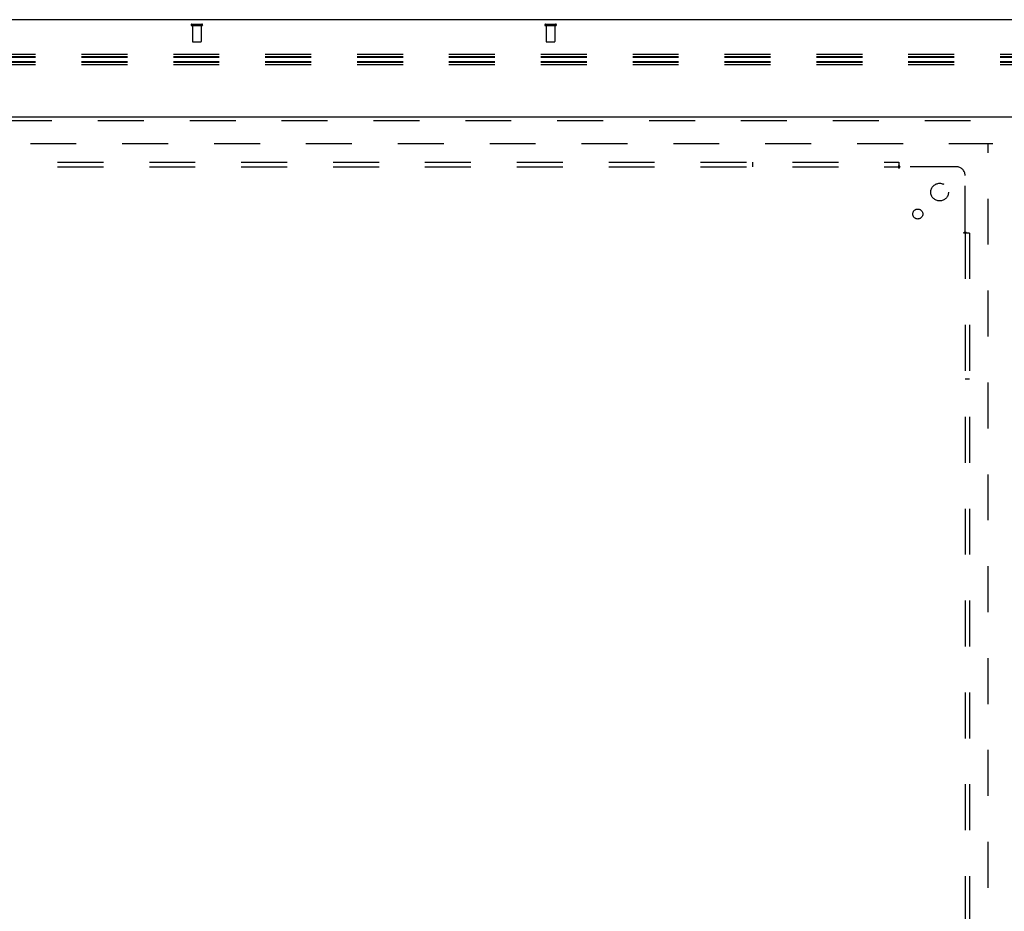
# Model space of a CAD drawing. Header units: inches. Extents: x 0 to 236, y 0 to 153.
# Tile 63 of 95: x 101 to 129, y 70 to 95. Entities that reach past the tile are written whole.
import ezdxf

# ---------------------------------------------------------------- set-up
doc = ezdxf.new("R2010")
doc.units = ezdxf.units.IN
doc.header["$LTSCALE"] = 12.986111
doc.header["$MEASUREMENT"] = 0
doc.linetypes.add('HIDDEN', pattern=[0.2, 0.1, -0.1])
doc.layers.get('0').update_dxf_attribs({"linetype": 'CONTINUOUS'})
for name, color, linetype in [('DEFAULT_2', 8, 'HIDDEN'), ('DOOR_2_ASSEMBLY', 7, 'CONTINUOUS'), ('SUBPANELS', 7, 'CONTINUOUS')]:
    doc.layers.add(name, color=color, linetype=linetype)

msp = doc.modelspace()

# ---------------------------------------------------------------- linework, layer by layer
at = {"color": 7, "linetype": 'Continuous'}
msp.add_line((171.051, 95.027), (53.176, 95.027), dxfattribs=at)
at = {"layer": 'DEFAULT_2', "color": 8, "linetype": 'HIDDEN'}
for p, q in [((105.846, 94.902), (106.13, 94.902)), ((105.846, 94.859), (106.13, 94.859)), ((105.864, 94.859), (105.864, 94.412)), ((106.112, 94.859), (106.112, 94.412)), ((115.846, 94.902), (116.13, 94.902)), ((115.846, 94.859), (116.13, 94.859)), ((115.864, 94.859), (115.864, 94.412)), ((116.112, 94.859), (116.112, 94.412)), ((105.874, 94.402), (106.102, 94.402)), ((115.874, 94.402), (116.102, 94.402)), ((135.191, 94.042), (53.113, 94.042)), ((135.191, 93.981), (53.113, 93.981)), ((135.191, 93.96), (53.113, 93.96)), ((135.191, 93.838), (53.113, 93.838)), ((135.191, 93.816), (53.113, 93.816)), ((135.191, 93.755), (53.113, 93.755)), ((93.488, 91.527), (128.488, 91.527)), ((128.363, 18.542), (128.363, 91.512))]:
    msp.add_line(p, q, dxfattribs=at)
for centre, radius, start, end in [((105.846, 94.88), 0.0215, 90, 270), ((106.13, 94.88), 0.0215, 270, 90), ((115.846, 94.88), 0.0215, 90, 270), ((116.13, 94.88), 0.0215, 270, 90), ((105.874, 94.412), 0.01, 180, 270), ((106.102, 94.412), 0.01, 270, 360), ((115.874, 94.412), 0.01, 180, 270), ((116.102, 94.412), 0.01, 270, 360)]:
    msp.add_arc(centre, radius, start, end, dxfattribs=at)
at = {"layer": 'DOOR_2_ASSEMBLY', "color": 3, "linetype": 'Continuous'}
msp.add_line((92.801, 92.277), (129.738, 92.277), dxfattribs=at)
at = {"layer": 'DOOR_2_ASSEMBLY', "color": 8, "linetype": 'HIDDEN'}
msp.add_line((92.801, 92.173), (129.738, 92.173), dxfattribs=at)
at = {"layer": 'SUBPANELS', "color": 8, "linetype": 'HIDDEN'}
for p, q in [((57.895, 90.995), (125.832, 90.995)), ((57.895, 90.87), (125.832, 90.87)), ((121.707, 90.87), (121.707, 90.995)), ((125.832, 90.995), (125.832, 90.909)), ((125.832, 90.829), (125.832, 90.909)), ((127.457, 90.87), (125.867, 90.87)), ((127.707, 89.031), (127.707, 90.62)), ((127.746, 88.995), (127.666, 88.995)), ((127.707, 88.995), (127.707, 21.058)), ((127.726, 89.012), (127.719, 89.019)), ((127.832, 88.995), (127.746, 88.995)), ((127.832, 88.995), (127.832, 21.058)), ((127.707, 84.87), (127.832, 84.87))]:
    msp.add_line(p, q, dxfattribs=at)
for points in [[(125.832, 90.909), (125.834, 90.906), (125.836, 90.904), (125.837, 90.902), (125.839, 90.9), (125.841, 90.898), (125.842, 90.896), (125.844, 90.894), (125.846, 90.892), (125.847, 90.891), (125.849, 90.889), (125.854, 90.884)], [(125.832, 90.829), (125.834, 90.83), (125.836, 90.831), (125.838, 90.832), (125.839, 90.833), (125.841, 90.834), (125.843, 90.836), (125.845, 90.837), (125.846, 90.839), (125.848, 90.841), (125.849, 90.843), (125.851, 90.845), (125.852, 90.847), (125.853, 90.849), (125.855, 90.852)], [(125.854, 90.884), (125.856, 90.882), (125.858, 90.88), (125.86, 90.878), (125.862, 90.876), (125.864, 90.874), (125.866, 90.872), (125.867, 90.87)], [(125.855, 90.852), (125.858, 90.857), (125.859, 90.859), (125.861, 90.862), (125.863, 90.864), (125.864, 90.866), (125.866, 90.868), (125.867, 90.87)], [(127.666, 88.995), (127.667, 88.997), (127.668, 88.999), (127.669, 89.001), (127.67, 89.003), (127.671, 89.004), (127.672, 89.006), (127.674, 89.008), (127.676, 89.009), (127.678, 89.011), (127.679, 89.012), (127.682, 89.014), (127.684, 89.015), (127.686, 89.017), (127.688, 89.018), (127.693, 89.021)], [(127.693, 89.021), (127.696, 89.023), (127.698, 89.024), (127.701, 89.026), (127.703, 89.027), (127.705, 89.029), (127.707, 89.031)], [(127.719, 89.019), (127.717, 89.021), (127.715, 89.024), (127.713, 89.025), (127.711, 89.027), (127.709, 89.029), (127.707, 89.031)], [(127.746, 88.995), (127.743, 88.997), (127.741, 88.999), (127.739, 89.001), (127.737, 89.002), (127.734, 89.004), (127.733, 89.006), (127.731, 89.007), (127.729, 89.009), (127.727, 89.011), (127.726, 89.012)]]:
    msp.add_lwpolyline(points, dxfattribs=at)
for centre, radius in [((126.988, 90.152), 0.25), ((126.37, 89.533), 0.141)]:
    msp.add_circle(centre, radius, dxfattribs=at)
msp.add_arc((127.457, 90.62), 0.25, 0, 90, dxfattribs=at)

doc.saveas('drawing.dxf')
